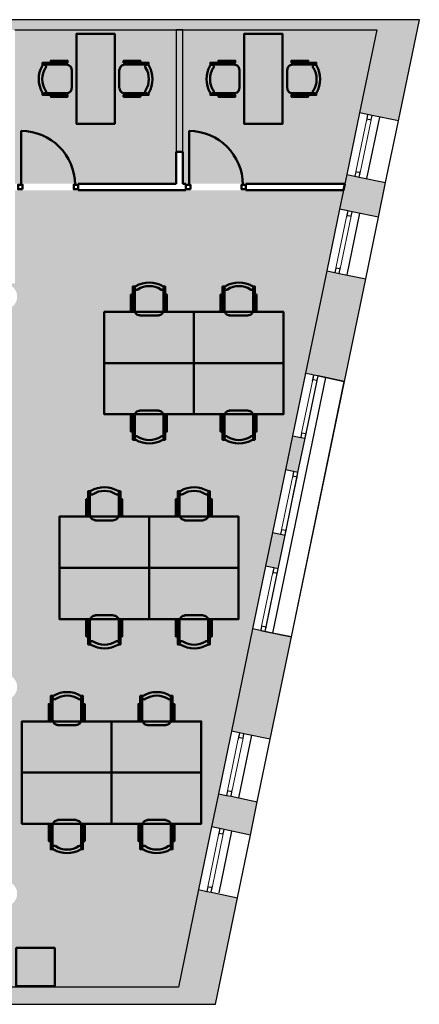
# Model space of a CAD drawing. Header units: metres. Extents: x -1 to 438, y -6 to 42.
# Tile 12 of 13: x 421.23 to 427.48, y 12.84 to 28.23. Entities that reach past the tile are written whole.
import ezdxf

# ---------------------------------------------------------------- set-up
doc = ezdxf.new("R2010")
doc.units = ezdxf.units.M
doc.linetypes.add('CONTINUA', pattern=[0])
doc.linetypes.add('PUNKT', pattern=[6.35, 0, -6.35])
for name, color, linetype, lineweight in [('3D P5 MURS', 7, 'CONTINUA', 25), ('3D P5 MURS NOUS', 7, 'CONTINUA', 25), ('P5 FALS SOSTRE', 7, 'CONTINUA', 25), ('P5 MOBLES', 7, 'CONTINUA', 25)]:
    doc.layers.add(name, color=color, linetype=linetype, lineweight=lineweight)

# ---------------------------------------------------------------- blocks, each defined once
blk = doc.blocks.new('OBJETO_COMPLEJO_1')
at = {"layer": 'P5 MOBLES', "color": 202, "linetype": 'CONTINUA', "lineweight": 50, "transparency": 33554687}
for p, q in [((423.733, 18.49), (423.733, 18.841)), ((423.809, 18.921), (424.101, 18.921)), ((424.181, 18.841), (424.181, 18.49)), ((423.703, 18.722), (423.733, 18.722)), ((424.207, 18.722), (424.181, 18.722))]:
    blk.add_line(p, q, dxfattribs=at)
blk.add_lwpolyline([(423.254, 19.662), (424.655, 19.662), (424.655, 18.862), (423.254, 18.862), (423.254, 19.662)], close=True, dxfattribs=at)
for points in [[(423.703, 18.591), (423.673, 18.591), (423.673, 18.854), (423.703, 18.854), (423.703, 18.464), (423.745, 18.464)], [(423.812, 18.916), (423.796, 18.914), (423.781, 18.91), (423.768, 18.903), (423.756, 18.893), (423.747, 18.881), (423.739, 18.868), (423.735, 18.853), (423.733, 18.838)], [(424.182, 18.838), (424.18, 18.853), (424.176, 18.868), (424.169, 18.881), (424.159, 18.893), (424.147, 18.903), (424.134, 18.91), (424.119, 18.914), (424.104, 18.916)], [(424.207, 18.591), (424.236, 18.591), (424.236, 18.854), (424.207, 18.854), (424.207, 18.464), (424.169, 18.464)], [(423.782, 18.513), (423.776, 18.516), (423.77, 18.518), (423.764, 18.518), (423.758, 18.517), (423.753, 18.515), (423.747, 18.513), (423.742, 18.509), (423.738, 18.504), (423.736, 18.498), (423.734, 18.492), (423.733, 18.486), (423.734, 18.48), (423.736, 18.474), (423.739, 18.469), (423.742, 18.464), (423.747, 18.46)], [(424.172, 18.46), (424.177, 18.464), (424.181, 18.469), (424.184, 18.474), (424.186, 18.48), (424.186, 18.486), (424.186, 18.492), (424.184, 18.498), (424.181, 18.504), (424.177, 18.509), (424.172, 18.513), (424.167, 18.515), (424.161, 18.517), (424.155, 18.518), (424.149, 18.518), (424.143, 18.516), (424.137, 18.513)]]:
    blk.add_lwpolyline(points, dxfattribs=at)
for centre, radius, start, end in [((423.96, 18.799), 0.34, 238.2581, 301.7649), ((423.96, 18.82), 0.417, 239.5738, 300.4458)]:
    blk.add_arc(centre, radius, start, end, dxfattribs=at)
blk = doc.blocks.new('OBJETO_COMPLEJO_2')
at = {"layer": 'P5 MOBLES', "color": 202, "linetype": 'CONTINUA', "lineweight": 50, "transparency": 33554687}
for p, q in [((423.733, 20.835), (423.733, 20.483)), ((424.181, 20.483), (424.181, 20.835)), ((423.703, 20.602), (423.733, 20.602)), ((424.207, 20.602), (424.181, 20.602)), ((423.809, 20.403), (424.101, 20.403))]:
    blk.add_line(p, q, dxfattribs=at)
for points in [[(423.703, 20.733), (423.673, 20.733), (423.673, 20.471), (423.703, 20.471), (423.703, 20.86), (423.745, 20.86)], [(423.782, 20.812), (423.776, 20.809), (423.77, 20.807), (423.764, 20.807), (423.758, 20.807), (423.753, 20.809), (423.747, 20.812), (423.742, 20.816), (423.738, 20.821), (423.736, 20.827), (423.734, 20.832), (423.733, 20.839), (423.734, 20.845), (423.736, 20.85), (423.739, 20.856), (423.742, 20.861), (423.747, 20.865)], [(424.172, 20.865), (424.177, 20.861), (424.181, 20.856), (424.184, 20.85), (424.186, 20.845), (424.186, 20.839), (424.186, 20.832), (424.184, 20.827), (424.181, 20.821), (424.177, 20.816), (424.172, 20.812), (424.167, 20.809), (424.161, 20.807), (424.155, 20.807), (424.149, 20.807), (424.143, 20.809), (424.137, 20.812)], [(424.207, 20.733), (424.236, 20.733), (424.236, 20.471), (424.207, 20.471), (424.207, 20.86), (424.169, 20.86)], [(423.812, 20.409), (423.796, 20.41), (423.781, 20.415), (423.768, 20.422), (423.756, 20.432), (423.747, 20.443), (423.739, 20.456), (423.735, 20.471), (423.733, 20.487)], [(424.182, 20.487), (424.18, 20.471), (424.176, 20.456), (424.169, 20.443), (424.159, 20.432), (424.147, 20.422), (424.134, 20.415), (424.119, 20.41), (424.104, 20.409)]]:
    blk.add_lwpolyline(points, dxfattribs=at)
blk.add_lwpolyline([(423.254, 19.662), (424.655, 19.662), (424.655, 20.462), (423.254, 20.462), (423.254, 19.662)], close=True, dxfattribs=at)
for centre, radius, start, end in [((423.96, 20.504), 0.417, 59.5542, 120.4262), ((423.96, 20.525), 0.34, 58.2351, 121.7419)]:
    blk.add_arc(centre, radius, start, end, dxfattribs=at)
blk = doc.blocks.new('OBJETO_COMPLEJO_3')
at = {"layer": 'P5 MOBLES', "color": 202, "linetype": 'CONTINUA', "lineweight": 50, "transparency": 33554687}
for p, q in [((422.331, 18.49), (422.331, 18.841)), ((422.408, 18.921), (422.7, 18.921)), ((422.78, 18.841), (422.78, 18.49)), ((422.302, 18.722), (422.331, 18.722)), ((422.806, 18.722), (422.78, 18.722))]:
    blk.add_line(p, q, dxfattribs=at)
blk.add_lwpolyline([(421.853, 19.662), (423.254, 19.662), (423.254, 18.862), (421.853, 18.862), (421.853, 19.662)], close=True, dxfattribs=at)
for points in [[(422.302, 18.591), (422.272, 18.591), (422.272, 18.854), (422.302, 18.854), (422.302, 18.464), (422.344, 18.464)], [(422.41, 18.916), (422.395, 18.914), (422.38, 18.91), (422.367, 18.903), (422.355, 18.893), (422.345, 18.881), (422.338, 18.868), (422.334, 18.853), (422.332, 18.838)], [(422.781, 18.838), (422.779, 18.853), (422.775, 18.868), (422.767, 18.881), (422.758, 18.893), (422.746, 18.903), (422.733, 18.91), (422.718, 18.914), (422.702, 18.916)], [(422.806, 18.591), (422.835, 18.591), (422.835, 18.854), (422.806, 18.854), (422.806, 18.464), (422.767, 18.464)], [(422.381, 18.513), (422.375, 18.516), (422.369, 18.518), (422.363, 18.518), (422.357, 18.517), (422.351, 18.515), (422.346, 18.513), (422.341, 18.509), (422.337, 18.504), (422.334, 18.498), (422.333, 18.492), (422.332, 18.486), (422.333, 18.48), (422.334, 18.474), (422.337, 18.469), (422.341, 18.464), (422.346, 18.46)], [(422.771, 18.46), (422.776, 18.464), (422.78, 18.469), (422.783, 18.474), (422.784, 18.48), (422.785, 18.486), (422.785, 18.492), (422.783, 18.498), (422.78, 18.504), (422.776, 18.509), (422.771, 18.513), (422.766, 18.515), (422.76, 18.517), (422.754, 18.518), (422.748, 18.518), (422.742, 18.516), (422.736, 18.513)]]:
    blk.add_lwpolyline(points, dxfattribs=at)
for centre, radius, start, end in [((422.558, 18.799), 0.34, 238.2581, 301.7649), ((422.558, 18.82), 0.417, 239.5738, 300.4458)]:
    blk.add_arc(centre, radius, start, end, dxfattribs=at)
blk = doc.blocks.new('OBJETO_COMPLEJO_4')
at = {"layer": 'P5 MOBLES', "color": 202, "linetype": 'CONTINUA', "lineweight": 50, "transparency": 33554687}
for p, q in [((422.331, 20.835), (422.331, 20.483)), ((422.78, 20.483), (422.78, 20.835)), ((422.302, 20.602), (422.331, 20.602)), ((422.806, 20.602), (422.78, 20.602)), ((422.408, 20.403), (422.7, 20.403))]:
    blk.add_line(p, q, dxfattribs=at)
for points in [[(422.302, 20.733), (422.272, 20.733), (422.272, 20.471), (422.302, 20.471), (422.302, 20.86), (422.344, 20.86)], [(422.381, 20.812), (422.375, 20.809), (422.369, 20.807), (422.363, 20.807), (422.357, 20.807), (422.351, 20.809), (422.346, 20.812), (422.341, 20.816), (422.337, 20.821), (422.334, 20.827), (422.333, 20.832), (422.332, 20.839), (422.333, 20.845), (422.334, 20.85), (422.337, 20.856), (422.341, 20.861), (422.346, 20.865)], [(422.771, 20.865), (422.776, 20.861), (422.78, 20.856), (422.783, 20.85), (422.784, 20.845), (422.785, 20.839), (422.785, 20.832), (422.783, 20.827), (422.78, 20.821), (422.776, 20.816), (422.771, 20.812), (422.766, 20.809), (422.76, 20.807), (422.754, 20.807), (422.748, 20.807), (422.742, 20.809), (422.736, 20.812)], [(422.806, 20.733), (422.835, 20.733), (422.835, 20.471), (422.806, 20.471), (422.806, 20.86), (422.767, 20.86)], [(422.41, 20.409), (422.395, 20.41), (422.38, 20.415), (422.367, 20.422), (422.355, 20.432), (422.345, 20.443), (422.338, 20.456), (422.334, 20.471), (422.332, 20.487)], [(422.781, 20.487), (422.779, 20.471), (422.775, 20.456), (422.767, 20.443), (422.758, 20.432), (422.746, 20.422), (422.733, 20.415), (422.718, 20.41), (422.702, 20.409)]]:
    blk.add_lwpolyline(points, dxfattribs=at)
blk.add_lwpolyline([(421.853, 19.662), (423.254, 19.662), (423.254, 20.462), (421.853, 20.462), (421.853, 19.662)], close=True, dxfattribs=at)
for centre, radius, start, end in [((422.558, 20.504), 0.417, 59.5542, 120.4262), ((422.558, 20.525), 0.34, 58.2351, 121.7419)]:
    blk.add_arc(centre, radius, start, end, dxfattribs=at)
blk = doc.blocks.new('OBJETO_COMPLEJO_5')
at = {"layer": 'P5 MOBLES', "color": 202, "linetype": 'CONTINUA', "lineweight": 50, "transparency": 33554687}
for p, q in [((423.224, 15.721), (423.516, 15.721)), ((423.148, 15.29), (423.148, 15.641)), ((423.596, 15.641), (423.596, 15.29)), ((423.118, 15.522), (423.148, 15.522)), ((423.622, 15.522), (423.596, 15.522))]:
    blk.add_line(p, q, dxfattribs=at)
blk.add_lwpolyline([(422.669, 16.462), (424.071, 16.462), (424.071, 15.662), (422.669, 15.662), (422.669, 16.462)], close=True, dxfattribs=at)
for points in [[(423.227, 15.716), (423.211, 15.714), (423.196, 15.71), (423.183, 15.702), (423.171, 15.693), (423.162, 15.681), (423.155, 15.668), (423.15, 15.653), (423.148, 15.637)], [(423.597, 15.637), (423.596, 15.653), (423.591, 15.668), (423.584, 15.681), (423.574, 15.693), (423.563, 15.702), (423.549, 15.71), (423.535, 15.714), (423.519, 15.716)], [(423.118, 15.391), (423.089, 15.391), (423.089, 15.654), (423.118, 15.654), (423.118, 15.264), (423.16, 15.264)], [(423.622, 15.391), (423.652, 15.391), (423.652, 15.654), (423.622, 15.654), (423.622, 15.264), (423.584, 15.264)], [(423.197, 15.313), (423.192, 15.316), (423.186, 15.317), (423.18, 15.318), (423.174, 15.317), (423.168, 15.315), (423.162, 15.312), (423.158, 15.308), (423.154, 15.304), (423.151, 15.298), (423.149, 15.292), (423.148, 15.286), (423.149, 15.28), (423.151, 15.274), (423.154, 15.269), (423.158, 15.264), (423.162, 15.26)], [(423.587, 15.26), (423.592, 15.264), (423.596, 15.269), (423.599, 15.274), (423.601, 15.28), (423.601, 15.286), (423.601, 15.292), (423.599, 15.298), (423.596, 15.304), (423.592, 15.308), (423.587, 15.312), (423.582, 15.315), (423.576, 15.317), (423.57, 15.318), (423.564, 15.317), (423.558, 15.316), (423.552, 15.313)]]:
    blk.add_lwpolyline(points, dxfattribs=at)
for centre, radius, start, end in [((423.375, 15.62), 0.417, 239.5738, 300.4458), ((423.375, 15.599), 0.34, 238.2581, 301.7649)]:
    blk.add_arc(centre, radius, start, end, dxfattribs=at)
blk = doc.blocks.new('OBJETO_COMPLEJO_6')
at = {"layer": 'P5 MOBLES', "color": 202, "linetype": 'CONTINUA', "lineweight": 50, "transparency": 33554687}
for p, q in [((423.148, 17.635), (423.148, 17.283)), ((423.596, 17.283), (423.596, 17.635)), ((423.118, 17.402), (423.148, 17.402)), ((423.622, 17.402), (423.596, 17.402)), ((423.224, 17.203), (423.516, 17.203))]:
    blk.add_line(p, q, dxfattribs=at)
for points in [[(423.118, 17.533), (423.089, 17.533), (423.089, 17.271), (423.118, 17.271), (423.118, 17.66), (423.16, 17.66)], [(423.197, 17.611), (423.192, 17.609), (423.186, 17.607), (423.18, 17.606), (423.174, 17.607), (423.168, 17.609), (423.162, 17.612), (423.158, 17.616), (423.154, 17.621), (423.151, 17.626), (423.149, 17.632), (423.148, 17.638), (423.149, 17.644), (423.151, 17.65), (423.154, 17.656), (423.158, 17.66), (423.162, 17.664)], [(423.587, 17.664), (423.592, 17.66), (423.596, 17.656), (423.599, 17.65), (423.601, 17.644), (423.601, 17.638), (423.601, 17.632), (423.599, 17.626), (423.596, 17.621), (423.592, 17.616), (423.587, 17.612), (423.582, 17.609), (423.576, 17.607), (423.57, 17.606), (423.564, 17.607), (423.558, 17.609), (423.552, 17.611)], [(423.622, 17.533), (423.652, 17.533), (423.652, 17.271), (423.622, 17.271), (423.622, 17.66), (423.584, 17.66)], [(423.227, 17.208), (423.211, 17.21), (423.196, 17.215), (423.183, 17.222), (423.171, 17.231), (423.162, 17.243), (423.155, 17.256), (423.15, 17.271), (423.148, 17.287)], [(423.597, 17.287), (423.596, 17.271), (423.591, 17.256), (423.584, 17.243), (423.574, 17.231), (423.563, 17.222), (423.549, 17.215), (423.535, 17.21), (423.519, 17.208)]]:
    blk.add_lwpolyline(points, dxfattribs=at)
blk.add_lwpolyline([(422.669, 16.462), (424.071, 16.462), (424.071, 17.262), (422.669, 17.262), (422.669, 16.462)], close=True, dxfattribs=at)
for centre, radius, start, end in [((423.375, 17.304), 0.417, 59.5542, 120.4262), ((423.375, 17.325), 0.34, 58.2351, 121.7419)]:
    blk.add_arc(centre, radius, start, end, dxfattribs=at)
blk = doc.blocks.new('OBJETO_COMPLEJO_7')
at = {"layer": 'P5 MOBLES', "color": 202, "linetype": 'CONTINUA', "lineweight": 50, "transparency": 33554687}
for p, q in [((421.823, 15.721), (422.115, 15.721)), ((421.747, 15.29), (421.747, 15.641)), ((422.195, 15.641), (422.195, 15.29)), ((421.717, 15.522), (421.747, 15.522)), ((422.221, 15.522), (422.195, 15.522))]:
    blk.add_line(p, q, dxfattribs=at)
blk.add_lwpolyline([(421.268, 16.462), (422.669, 16.462), (422.669, 15.662), (421.268, 15.662), (421.268, 16.462)], close=True, dxfattribs=at)
for points in [[(421.826, 15.716), (421.81, 15.714), (421.795, 15.71), (421.782, 15.702), (421.77, 15.693), (421.761, 15.681), (421.753, 15.668), (421.749, 15.653), (421.747, 15.637)], [(422.196, 15.637), (422.194, 15.653), (422.19, 15.668), (422.183, 15.681), (422.173, 15.693), (422.161, 15.702), (422.148, 15.71), (422.133, 15.714), (422.118, 15.716)], [(421.717, 15.391), (421.687, 15.391), (421.687, 15.654), (421.717, 15.654), (421.717, 15.264), (421.759, 15.264)], [(422.221, 15.391), (422.25, 15.391), (422.25, 15.654), (422.221, 15.654), (422.221, 15.264), (422.183, 15.264)], [(421.796, 15.313), (421.79, 15.316), (421.784, 15.317), (421.778, 15.318), (421.772, 15.317), (421.767, 15.315), (421.761, 15.312), (421.756, 15.308), (421.752, 15.304), (421.749, 15.298), (421.748, 15.292), (421.747, 15.286), (421.748, 15.28), (421.75, 15.274), (421.752, 15.269), (421.756, 15.264), (421.761, 15.26)], [(422.186, 15.26), (422.191, 15.264), (422.195, 15.269), (422.198, 15.274), (422.2, 15.28), (422.2, 15.286), (422.2, 15.292), (422.198, 15.298), (422.195, 15.304), (422.191, 15.308), (422.186, 15.312), (422.181, 15.315), (422.175, 15.317), (422.169, 15.318), (422.163, 15.317), (422.157, 15.316), (422.151, 15.313)]]:
    blk.add_lwpolyline(points, dxfattribs=at)
for centre, radius, start, end in [((421.974, 15.62), 0.417, 239.5738, 300.4458), ((421.974, 15.599), 0.34, 238.2581, 301.7649)]:
    blk.add_arc(centre, radius, start, end, dxfattribs=at)
blk = doc.blocks.new('OBJETO_COMPLEJO_8')
at = {"layer": 'P5 MOBLES', "color": 202, "linetype": 'CONTINUA', "lineweight": 50, "transparency": 33554687}
for p, q in [((421.747, 17.635), (421.747, 17.283)), ((422.195, 17.283), (422.195, 17.635)), ((421.717, 17.402), (421.747, 17.402)), ((422.221, 17.402), (422.195, 17.402)), ((421.823, 17.203), (422.115, 17.203))]:
    blk.add_line(p, q, dxfattribs=at)
for points in [[(421.717, 17.533), (421.687, 17.533), (421.687, 17.271), (421.717, 17.271), (421.717, 17.66), (421.759, 17.66)], [(421.796, 17.611), (421.79, 17.609), (421.784, 17.607), (421.778, 17.606), (421.772, 17.607), (421.767, 17.609), (421.761, 17.612), (421.756, 17.616), (421.752, 17.621), (421.749, 17.626), (421.748, 17.632), (421.747, 17.638), (421.748, 17.644), (421.75, 17.65), (421.752, 17.656), (421.756, 17.66), (421.761, 17.664)], [(422.186, 17.664), (422.191, 17.66), (422.195, 17.656), (422.198, 17.65), (422.2, 17.644), (422.2, 17.638), (422.2, 17.632), (422.198, 17.626), (422.195, 17.621), (422.191, 17.616), (422.186, 17.612), (422.181, 17.609), (422.175, 17.607), (422.169, 17.606), (422.163, 17.607), (422.157, 17.609), (422.151, 17.611)], [(422.221, 17.533), (422.25, 17.533), (422.25, 17.271), (422.221, 17.271), (422.221, 17.66), (422.183, 17.66)], [(421.826, 17.208), (421.81, 17.21), (421.795, 17.215), (421.782, 17.222), (421.77, 17.231), (421.761, 17.243), (421.753, 17.256), (421.749, 17.271), (421.747, 17.287)], [(422.196, 17.287), (422.194, 17.271), (422.19, 17.256), (422.183, 17.243), (422.173, 17.231), (422.161, 17.222), (422.148, 17.215), (422.133, 17.21), (422.118, 17.208)]]:
    blk.add_lwpolyline(points, dxfattribs=at)
blk.add_lwpolyline([(421.268, 16.462), (422.669, 16.462), (422.669, 17.262), (421.268, 17.262), (421.268, 16.462)], close=True, dxfattribs=at)
for centre, radius, start, end in [((421.974, 17.304), 0.417, 59.5542, 120.4262), ((421.974, 17.325), 0.34, 58.2351, 121.7419)]:
    blk.add_arc(centre, radius, start, end, dxfattribs=at)
blk = doc.blocks.new('OBJETO_COMPLEJO_35')
at = {"layer": 'P5 MOBLES', "color": 202, "linetype": 'CONTINUA', "lineweight": 50, "transparency": 33554687}
for p, q in [((424.433, 21.69), (424.433, 22.041)), ((424.509, 22.122), (424.801, 22.122)), ((424.881, 22.041), (424.881, 21.69)), ((424.403, 21.923), (424.433, 21.923)), ((424.907, 21.923), (424.881, 21.923))]:
    blk.add_line(p, q, dxfattribs=at)
blk.add_lwpolyline([(423.954, 22.862), (425.355, 22.862), (425.355, 22.062), (423.954, 22.062), (423.954, 22.862)], close=True, dxfattribs=at)
for points in [[(424.403, 21.791), (424.373, 21.791), (424.373, 22.054), (424.403, 22.054), (424.403, 21.664), (424.445, 21.664)], [(424.511, 22.116), (424.496, 22.114), (424.481, 22.11), (424.468, 22.103), (424.456, 22.093), (424.447, 22.082), (424.439, 22.068), (424.435, 22.054), (424.433, 22.038)], [(424.882, 22.038), (424.88, 22.054), (424.876, 22.068), (424.868, 22.082), (424.859, 22.093), (424.847, 22.103), (424.834, 22.11), (424.819, 22.114), (424.804, 22.116)], [(424.907, 21.791), (424.936, 21.791), (424.936, 22.054), (424.907, 22.054), (424.907, 21.664), (424.869, 21.664)], [(424.482, 21.713), (424.476, 21.716), (424.47, 21.718), (424.464, 21.718), (424.458, 21.717), (424.452, 21.716), (424.447, 21.713), (424.442, 21.709), (424.438, 21.704), (424.435, 21.698), (424.434, 21.692), (424.433, 21.686), (424.434, 21.68), (424.436, 21.674), (424.438, 21.669), (424.442, 21.664), (424.447, 21.66)], [(424.872, 21.66), (424.877, 21.664), (424.881, 21.669), (424.884, 21.674), (424.885, 21.68), (424.886, 21.686), (424.886, 21.692), (424.884, 21.698), (424.881, 21.704), (424.877, 21.709), (424.872, 21.713), (424.867, 21.716), (424.861, 21.717), (424.855, 21.718), (424.849, 21.718), (424.843, 21.716), (424.837, 21.713)]]:
    blk.add_lwpolyline(points, dxfattribs=at)
for centre, radius, start, end in [((424.66, 21.999), 0.34, 238.2581, 301.7649), ((424.66, 22.021), 0.417, 239.5738, 300.4458)]:
    blk.add_arc(centre, radius, start, end, dxfattribs=at)
blk = doc.blocks.new('OBJETO_COMPLEJO_36')
at = {"layer": 'P5 MOBLES', "color": 202, "linetype": 'CONTINUA', "lineweight": 50, "transparency": 33554687}
for p, q in [((424.433, 24.035), (424.433, 23.684)), ((424.881, 23.684), (424.881, 24.035)), ((424.403, 23.802), (424.433, 23.802)), ((424.907, 23.802), (424.881, 23.802)), ((424.509, 23.603), (424.801, 23.603))]:
    blk.add_line(p, q, dxfattribs=at)
for points in [[(424.403, 23.933), (424.373, 23.933), (424.373, 23.671), (424.403, 23.671), (424.403, 24.06), (424.445, 24.06)], [(424.482, 24.012), (424.476, 24.009), (424.47, 24.007), (424.464, 24.007), (424.458, 24.007), (424.452, 24.009), (424.447, 24.012), (424.442, 24.016), (424.438, 24.021), (424.435, 24.027), (424.434, 24.033), (424.433, 24.039), (424.434, 24.045), (424.436, 24.051), (424.438, 24.056), (424.442, 24.061), (424.447, 24.065)], [(424.872, 24.065), (424.877, 24.061), (424.881, 24.056), (424.884, 24.051), (424.885, 24.045), (424.886, 24.039), (424.886, 24.033), (424.884, 24.027), (424.881, 24.021), (424.877, 24.016), (424.872, 24.012), (424.867, 24.009), (424.861, 24.007), (424.855, 24.007), (424.849, 24.007), (424.843, 24.009), (424.837, 24.012)], [(424.907, 23.933), (424.936, 23.933), (424.936, 23.671), (424.907, 23.671), (424.907, 24.06), (424.869, 24.06)], [(424.511, 23.609), (424.496, 23.61), (424.481, 23.615), (424.468, 23.622), (424.456, 23.632), (424.447, 23.643), (424.439, 23.657), (424.435, 23.671), (424.433, 23.687)], [(424.882, 23.687), (424.88, 23.671), (424.876, 23.657), (424.868, 23.643), (424.859, 23.632), (424.847, 23.622), (424.834, 23.615), (424.819, 23.61), (424.804, 23.609)]]:
    blk.add_lwpolyline(points, dxfattribs=at)
blk.add_lwpolyline([(423.954, 22.862), (425.355, 22.862), (425.355, 23.662), (423.954, 23.662), (423.954, 22.862)], close=True, dxfattribs=at)
for centre, radius, start, end in [((424.66, 23.704), 0.417, 59.5542, 120.4262), ((424.66, 23.725), 0.34, 58.2351, 121.7419)]:
    blk.add_arc(centre, radius, start, end, dxfattribs=at)
blk = doc.blocks.new('OBJETO_COMPLEJO_37')
at = {"layer": 'P5 MOBLES', "color": 202, "linetype": 'CONTINUA', "lineweight": 50, "transparency": 33554687}
for p, q in [((423.031, 21.69), (423.031, 22.041)), ((423.108, 22.122), (423.4, 22.122)), ((423.48, 22.041), (423.48, 21.69)), ((423.002, 21.923), (423.031, 21.923)), ((423.505, 21.923), (423.48, 21.923))]:
    blk.add_line(p, q, dxfattribs=at)
blk.add_lwpolyline([(422.553, 22.862), (423.954, 22.862), (423.954, 22.062), (422.553, 22.062), (422.553, 22.862)], close=True, dxfattribs=at)
for points in [[(423.002, 21.791), (422.972, 21.791), (422.972, 22.054), (423.002, 22.054), (423.002, 21.664), (423.044, 21.664)], [(423.11, 22.116), (423.094, 22.114), (423.08, 22.11), (423.066, 22.103), (423.055, 22.093), (423.045, 22.082), (423.038, 22.068), (423.034, 22.054), (423.032, 22.038)], [(423.481, 22.038), (423.479, 22.054), (423.475, 22.068), (423.467, 22.082), (423.458, 22.093), (423.446, 22.103), (423.433, 22.11), (423.418, 22.114), (423.402, 22.116)], [(423.505, 21.791), (423.535, 21.791), (423.535, 22.054), (423.505, 22.054), (423.505, 21.664), (423.467, 21.664)], [(423.081, 21.713), (423.075, 21.716), (423.069, 21.718), (423.063, 21.718), (423.057, 21.717), (423.051, 21.716), (423.046, 21.713), (423.041, 21.709), (423.037, 21.704), (423.034, 21.698), (423.032, 21.692), (423.032, 21.686), (423.033, 21.68), (423.034, 21.674), (423.037, 21.669), (423.041, 21.664), (423.046, 21.66)], [(423.471, 21.66), (423.476, 21.664), (423.48, 21.669), (423.483, 21.674), (423.484, 21.68), (423.485, 21.686), (423.484, 21.692), (423.483, 21.698), (423.48, 21.704), (423.476, 21.709), (423.471, 21.713), (423.466, 21.716), (423.46, 21.717), (423.454, 21.718), (423.448, 21.718), (423.442, 21.716), (423.436, 21.713)]]:
    blk.add_lwpolyline(points, dxfattribs=at)
for centre, radius, start, end in [((423.258, 21.999), 0.34, 238.2581, 301.7649), ((423.258, 22.021), 0.417, 239.5738, 300.4458)]:
    blk.add_arc(centre, radius, start, end, dxfattribs=at)
blk = doc.blocks.new('OBJETO_COMPLEJO_38')
at = {"layer": 'P5 MOBLES', "color": 202, "linetype": 'CONTINUA', "lineweight": 50, "transparency": 33554687}
for p, q in [((423.031, 24.035), (423.031, 23.684)), ((423.48, 23.684), (423.48, 24.035)), ((423.002, 23.802), (423.031, 23.802)), ((423.505, 23.802), (423.48, 23.802)), ((423.108, 23.603), (423.4, 23.603))]:
    blk.add_line(p, q, dxfattribs=at)
for points in [[(423.002, 23.933), (422.972, 23.933), (422.972, 23.671), (423.002, 23.671), (423.002, 24.06), (423.044, 24.06)], [(423.081, 24.012), (423.075, 24.009), (423.069, 24.007), (423.063, 24.007), (423.057, 24.007), (423.051, 24.009), (423.046, 24.012), (423.041, 24.016), (423.037, 24.021), (423.034, 24.027), (423.032, 24.033), (423.032, 24.039), (423.033, 24.045), (423.034, 24.051), (423.037, 24.056), (423.041, 24.061), (423.046, 24.065)], [(423.471, 24.065), (423.476, 24.061), (423.48, 24.056), (423.483, 24.051), (423.484, 24.045), (423.485, 24.039), (423.484, 24.033), (423.483, 24.027), (423.48, 24.021), (423.476, 24.016), (423.471, 24.012), (423.466, 24.009), (423.46, 24.007), (423.454, 24.007), (423.448, 24.007), (423.442, 24.009), (423.436, 24.012)], [(423.505, 23.933), (423.535, 23.933), (423.535, 23.671), (423.505, 23.671), (423.505, 24.06), (423.467, 24.06)], [(423.11, 23.609), (423.094, 23.61), (423.08, 23.615), (423.066, 23.622), (423.055, 23.632), (423.045, 23.643), (423.038, 23.657), (423.034, 23.671), (423.032, 23.687)], [(423.481, 23.687), (423.479, 23.671), (423.475, 23.657), (423.467, 23.643), (423.458, 23.632), (423.446, 23.622), (423.433, 23.615), (423.418, 23.61), (423.402, 23.609)]]:
    blk.add_lwpolyline(points, dxfattribs=at)
blk.add_lwpolyline([(422.553, 22.862), (423.954, 22.862), (423.954, 23.662), (422.553, 23.662), (422.553, 22.862)], close=True, dxfattribs=at)
for centre, radius, start, end in [((423.258, 23.704), 0.417, 59.5542, 120.4262), ((423.258, 23.725), 0.34, 58.2351, 121.7419)]:
    blk.add_arc(centre, radius, start, end, dxfattribs=at)

msp = doc.modelspace()

# ---------------------------------------------------------------- hatches: boundary and pattern name
at = {"layer": '3D P5 MURS', "linetype": 'CONTINUA', "lineweight": 18, "true_color": 0xa0a0a0, "transparency": 33554687}
for points in [[(426.846, 28.228), (401.29, 28.228), (401.259, 28.068), (426.813, 28.068)], [(427.152, 26.646), (427.48, 28.228), (426.846, 28.228), (426.545, 26.772)], [(426.345, 25.809), (426.233, 25.268), (426.84, 25.142), (426.952, 25.683)], [(426.308, 22.576), (426.641, 24.179), (426.034, 24.305), (425.702, 22.705), (425.896, 22.665), (425.896, 22.661)], [(425.896, 22.665), (425.701, 22.705), (425.7, 22.702), (425.896, 22.661)], [(425.498, 21.726), (425.388, 21.194), (425.583, 21.153), (425.694, 21.686)], [(425.185, 20.215), (425.076, 19.686), (425.271, 19.646), (425.381, 20.174)], [(425.149, 16.985), (425.48, 18.581), (424.873, 18.707), (424.542, 17.11)], [(424.34, 16.132), (424.232, 15.612), (424.839, 15.486), (424.947, 16.007)], [(424.291, 12.841), (424.636, 14.507), (424.029, 14.633), (423.658, 12.841)], [(398.242, 12.841), (423.658, 12.841), (423.714, 13.111), (398.295, 13.111)]]:
    msp.add_hatch(color=253, dxfattribs=at).paths.add_polyline_path(points)
at = {"layer": '3D P5 MURS NOUS', "linetype": 'CONTINUA', "lineweight": 18, "true_color": 0x006e00, "transparency": 33554687}
msp.add_hatch(color=96, dxfattribs=at).paths.add_polyline_path([(423.68, 28.068), (423.68, 26.164), (423.78, 26.164), (423.78, 28.068)])
at = {"layer": 'P5 FALS SOSTRE', "transparency": 33554559}
h = msp.add_hatch(color=256, dxfattribs=at)
h.set_gradient(color1=(178, 251, 170), color2=(178, 251, 170), one_color=1)
h.paths.add_polyline_path([(421.157, 25.664), (423.68, 25.664), (423.68, 28.068), (421.157, 28.068)], flags=0)
h = msp.add_hatch(color=256, dxfattribs=at)
h.set_gradient(color1=(178, 251, 170), color2=(178, 251, 170), one_color=1)
h.paths.add_polyline_path([(423.78, 28.068), (423.78, 25.664), (426.315, 25.664), (426.813, 28.068)], flags=0)
at = {"layer": 'P5 FALS SOSTRE', "true_color": 0xb2fbaa, "transparency": 33554687}
h = msp.add_hatch(color=71, dxfattribs=at)
h.paths.add_polyline_path([(423.714, 13.111), (425.701, 22.705), (425.702, 22.705), (426.294, 25.564), (421.157, 25.564), (421.157, 24.109), (421.052, 24.109), (421.134, 24.041), (421.156, 24.014), (421.174, 23.984), (421.186, 23.951), (421.192, 23.917), (421.192, 23.882), (421.186, 23.848), (421.174, 23.815), (421.156, 23.784), (421.134, 23.758), (421.107, 23.735), (421.077, 23.718), (421.044, 23.706), (421.009, 23.7), (420.975, 23.7), (420.94, 23.706), (420.907, 23.718), (420.877, 23.735), (420.85, 23.758), (420.828, 23.784), (420.81, 23.815), (420.798, 23.848), (420.792, 23.882), (420.728, 23.882), (420.728, 23.869), (417.447, 23.869), (417.447, 23.489), (417.017, 23.489), (417.017, 22.069), (415.647, 22.069), (414.173, 21.499), (413.404, 21.319), (412.616, 21.259), (411.203, 20.819), (410.386, 20.749), (409.697, 21.21), (409.697, 22.11), (409.592, 22.11), (409.547, 22.151), (409.344, 22.322), (409.131, 22.482), (408.911, 22.631), (408.683, 22.768), (408.448, 22.893), (408.207, 23.006), (407.961, 23.105), (407.709, 23.192), (407.507, 23.25), (407.507, 23.419), (404.437, 23.419), (404.437, 13.111), (406.049, 13.111), (406.049, 13.592), (405.979, 13.508), (405.952, 13.485), (405.922, 13.468), (405.889, 13.456), (405.854, 13.45), (405.82, 13.45), (405.785, 13.456), (405.752, 13.468), (405.722, 13.485), (405.695, 13.508), (405.673, 13.534), (405.655, 13.565), (405.643, 13.598), (405.637, 13.632), (405.637, 13.667), (405.643, 13.701), (405.655, 13.734), (405.673, 13.764), (405.695, 13.791), (405.722, 13.814), (405.752, 13.831), (405.785, 13.843), (405.82, 13.849), (405.854, 13.849), (405.889, 13.843), (405.922, 13.831), (405.952, 13.814), (405.979, 13.791), (406.049, 13.707), (406.049, 13.763), (406.081, 13.763), (406.115, 13.972), (406.746, 13.763), (406.874, 13.763), (406.874, 13.8), (406.874, 13.763), (407.362, 13.763), (407.362, 13.111)])
h.paths.add_polyline_path([(405.979, 17.941), (406.001, 17.914), (406.019, 17.884), (406.031, 17.851), (406.037, 17.817), (406.037, 17.782), (406.031, 17.748), (406.019, 17.715), (406.001, 17.684), (405.979, 17.658), (405.952, 17.635), (405.922, 17.618), (405.889, 17.606), (405.854, 17.6), (405.82, 17.6), (405.785, 17.606), (405.752, 17.618), (405.722, 17.635), (405.695, 17.658), (405.673, 17.684), (405.655, 17.715), (405.643, 17.748), (405.637, 17.782), (405.637, 17.817), (405.643, 17.851), (405.655, 17.884), (405.673, 17.914), (405.695, 17.941), (405.722, 17.964), (405.752, 17.981), (405.785, 17.993), (405.82, 17.999), (405.854, 17.999), (405.889, 17.993), (405.922, 17.981), (405.952, 17.964)], flags=16)
h.paths.add_polyline_path([(410.849, 17.964), (410.876, 17.941), (410.898, 17.914), (410.915, 17.884), (410.927, 17.851), (410.933, 17.817), (410.933, 17.782), (410.927, 17.748), (410.915, 17.715), (410.898, 17.684), (410.876, 17.658), (410.849, 17.635), (410.818, 17.618), (410.786, 17.606), (410.751, 17.6), (410.716, 17.6), (410.682, 17.606), (410.649, 17.618), (410.619, 17.635), (410.592, 17.658), (410.569, 17.684), (410.552, 17.715), (410.54, 17.748), (410.534, 17.782), (410.534, 17.817), (410.54, 17.851), (410.552, 17.884), (410.569, 17.914), (410.592, 17.941), (410.619, 17.964), (410.649, 17.981), (410.682, 17.993), (410.716, 17.999), (410.751, 17.999), (410.786, 17.993), (410.818, 17.981)], flags=16)
h.paths.add_polyline_path([(416.279, 17.941), (416.301, 17.914), (416.319, 17.884), (416.331, 17.851), (416.337, 17.817), (416.337, 17.782), (416.331, 17.748), (416.319, 17.715), (416.301, 17.684), (416.279, 17.658), (416.252, 17.635), (416.222, 17.618), (416.189, 17.606), (416.154, 17.6), (416.12, 17.6), (416.085, 17.606), (416.052, 17.618), (416.022, 17.635), (415.995, 17.658), (415.973, 17.684), (415.955, 17.715), (415.943, 17.748), (415.937, 17.782), (415.937, 17.817), (415.943, 17.851), (415.955, 17.884), (415.973, 17.914), (415.995, 17.941), (416.022, 17.964), (416.052, 17.981), (416.085, 17.993), (416.12, 17.999), (416.154, 17.999), (416.189, 17.993), (416.222, 17.981), (416.252, 17.964)], flags=16)
h.paths.add_polyline_path([(421.107, 17.964), (421.134, 17.941), (421.156, 17.914), (421.174, 17.884), (421.186, 17.851), (421.192, 17.817), (421.192, 17.782), (421.186, 17.748), (421.174, 17.715), (421.156, 17.684), (421.134, 17.658), (421.107, 17.635), (421.077, 17.618), (421.044, 17.606), (421.009, 17.6), (420.975, 17.6), (420.94, 17.606), (420.907, 17.618), (420.877, 17.635), (420.85, 17.658), (420.828, 17.684), (420.81, 17.715), (420.798, 17.748), (420.792, 17.782), (420.792, 17.817), (420.798, 17.851), (420.81, 17.884), (420.828, 17.914), (420.85, 17.941), (420.877, 17.964), (420.907, 17.981), (420.94, 17.993), (420.975, 17.999), (421.009, 17.999), (421.044, 17.993), (421.077, 17.981)], flags=16)
h.paths.add_polyline_path([(421.134, 14.711), (421.156, 14.684), (421.174, 14.654), (421.186, 14.621), (421.192, 14.587), (421.192, 14.552), (421.186, 14.518), (421.174, 14.485), (421.156, 14.454), (421.134, 14.428), (421.107, 14.405), (421.077, 14.388), (421.044, 14.376), (421.009, 14.37), (420.975, 14.37), (420.94, 14.376), (420.907, 14.388), (420.877, 14.405), (420.85, 14.428), (420.828, 14.454), (420.81, 14.485), (420.798, 14.518), (420.792, 14.552), (420.792, 14.587), (420.798, 14.621), (420.81, 14.654), (420.828, 14.684), (420.85, 14.711), (420.877, 14.734), (420.907, 14.751), (420.94, 14.763), (420.975, 14.769), (421.009, 14.769), (421.044, 14.763), (421.077, 14.751), (421.107, 14.734)], flags=16)
h.paths.add_polyline_path([(416.252, 13.814), (416.279, 13.791), (416.301, 13.764), (416.319, 13.734), (416.331, 13.701), (416.337, 13.667), (416.337, 13.632), (416.331, 13.598), (416.319, 13.565), (416.301, 13.534), (416.279, 13.508), (416.252, 13.485), (416.222, 13.468), (416.189, 13.456), (416.154, 13.45), (416.12, 13.45), (416.085, 13.456), (416.052, 13.468), (416.022, 13.485), (415.995, 13.508), (415.973, 13.534), (415.955, 13.565), (415.943, 13.598), (415.937, 13.632), (415.937, 13.667), (415.943, 13.701), (415.955, 13.734), (415.973, 13.764), (415.995, 13.791), (416.022, 13.814), (416.052, 13.831), (416.085, 13.843), (416.12, 13.849), (416.154, 13.849), (416.189, 13.843), (416.222, 13.831)], flags=16)
h.paths.add_polyline_path([(410.876, 13.791), (410.898, 13.764), (410.915, 13.734), (410.927, 13.701), (410.933, 13.667), (410.933, 13.632), (410.927, 13.598), (410.915, 13.565), (410.898, 13.534), (410.876, 13.508), (410.849, 13.485), (410.818, 13.468), (410.786, 13.456), (410.751, 13.45), (410.716, 13.45), (410.682, 13.456), (410.649, 13.468), (410.619, 13.485), (410.592, 13.508), (410.569, 13.534), (410.552, 13.565), (410.54, 13.598), (410.534, 13.632), (410.534, 13.667), (410.54, 13.701), (410.552, 13.734), (410.569, 13.764), (410.592, 13.791), (410.619, 13.814), (410.649, 13.831), (410.682, 13.843), (410.716, 13.849), (410.751, 13.849), (410.786, 13.843), (410.818, 13.831), (410.849, 13.814)], flags=16)

# ---------------------------------------------------------------- linework, layer by layer
at = {"layer": '3D P5 MURS', "color": 7, "linetype": 'CONTINUA', "lineweight": 25, "transparency": 33554687}
for p, q in [((426.846, 28.228), (401.29, 28.228)), ((427.48, 28.228), (426.846, 28.228)), ((427.152, 26.646), (427.48, 28.228)), ((421.157, 28.068), (426.813, 28.068)), ((426.813, 28.068), (426.545, 26.772)), ((426.545, 26.772), (426.345, 25.809)), ((426.672, 26.745), (426.545, 26.772)), ((426.855, 26.707), (426.656, 25.744)), ((426.74, 26.731), (426.672, 26.745)), ((427.152, 26.646), (426.74, 26.731)), ((426.952, 25.683), (427.152, 26.646)), ((426.345, 25.809), (426.233, 25.268)), ((426.345, 25.809), (426.472, 25.782)), ((426.472, 25.782), (426.541, 25.768)), ((426.541, 25.768), (426.952, 25.683)), ((426.84, 25.142), (426.952, 25.683)), ((426.233, 25.268), (426.034, 24.305)), ((426.36, 25.241), (426.233, 25.268)), ((426.429, 25.227), (426.36, 25.241)), ((426.544, 25.203), (426.345, 24.24)), ((426.84, 25.142), (426.429, 25.227)), ((426.641, 24.179), (426.84, 25.142)), ((426.034, 24.305), (425.702, 22.705)), ((426.034, 24.305), (426.161, 24.278)), ((426.161, 24.278), (426.229, 24.264)), ((426.229, 24.264), (426.641, 24.179)), ((426.308, 22.576), (426.641, 24.179)), ((426.011, 22.637), (425.186, 18.642)), ((425.7, 22.702), (425.498, 21.726)), ((425.694, 21.686), (425.896, 22.661)), ((425.701, 22.705), (425.7, 22.702)), ((425.701, 22.701), (425.7, 22.702)), ((425.702, 22.705), (425.701, 22.705)), ((425.795, 22.682), (425.701, 22.701)), ((425.827, 22.675), (425.795, 22.682)), ((425.896, 22.661), (425.827, 22.675)), ((425.896, 22.661), (425.896, 22.661)), ((425.896, 22.661), (425.896, 22.661)), ((425.896, 22.661), (426.016, 22.636)), ((426.308, 22.576), (425.896, 22.661)), ((426.016, 22.636), (426.011, 22.637)), ((426.016, 22.636), (426.307, 22.576)), ((425.48, 18.581), (426.308, 22.576)), ((425.48, 18.581), (426.307, 22.576)), ((426.307, 22.576), (426.308, 22.576)), ((425.498, 21.726), (425.388, 21.194)), ((425.498, 21.726), (425.499, 21.726)), ((425.499, 21.726), (425.625, 21.7)), ((425.625, 21.7), (425.694, 21.686)), ((425.583, 21.153), (425.694, 21.686)), ((425.388, 21.194), (425.185, 20.215)), ((425.381, 20.174), (425.583, 21.153)), ((425.389, 21.194), (425.388, 21.194)), ((425.515, 21.167), (425.389, 21.194)), ((425.583, 21.153), (425.515, 21.167)), ((425.185, 20.215), (425.076, 19.686)), ((425.185, 20.215), (425.185, 20.214)), ((425.185, 20.214), (425.312, 20.188)), ((425.271, 19.646), (425.381, 20.174)), ((425.312, 20.188), (425.381, 20.174)), ((425.076, 19.686), (424.873, 18.707)), ((425.069, 18.667), (425.271, 19.646)), ((425.203, 19.66), (425.076, 19.686)), ((425.076, 19.686), (425.076, 19.686)), ((425.271, 19.646), (425.203, 19.66)), ((424.873, 18.707), (424.542, 17.11)), ((425.069, 18.667), (424.873, 18.707)), ((425.186, 18.642), (425.069, 18.667)), ((425.069, 18.667), (425.48, 18.581)), ((425.48, 18.581), (425.186, 18.642)), ((425.149, 16.985), (425.48, 18.581)), ((424.542, 17.11), (424.34, 16.132)), ((424.67, 17.084), (424.542, 17.11)), ((424.738, 17.07), (424.67, 17.084)), ((424.855, 17.046), (424.653, 16.068)), ((425.149, 16.985), (424.738, 17.07)), ((424.947, 16.007), (425.149, 16.985)), ((424.34, 16.132), (424.232, 15.612)), ((424.34, 16.132), (424.467, 16.106)), ((424.467, 16.106), (424.536, 16.092)), ((424.536, 16.092), (424.947, 16.007)), ((424.839, 15.486), (424.947, 16.007)), ((424.232, 15.612), (424.029, 14.633)), ((424.359, 15.586), (424.232, 15.612)), ((424.545, 15.547), (424.346, 14.584)), ((424.428, 15.571), (424.359, 15.586)), ((424.839, 15.486), (424.428, 15.571)), ((424.636, 14.507), (424.839, 15.486)), ((424.029, 14.633), (423.714, 13.111)), ((424.029, 14.633), (424.157, 14.606)), ((424.157, 14.606), (424.225, 14.592)), ((424.225, 14.592), (424.636, 14.507)), ((424.291, 12.841), (424.636, 14.507)), ((423.714, 13.111), (398.295, 13.111)), ((398.242, 12.841), (423.658, 12.841)), ((423.658, 12.841), (424.291, 12.841))]:
    msp.add_line(p, q, dxfattribs=at)
at = {"layer": '3D P5 MURS', "color": 7, "linetype": 'PUNKT', "lineweight": 25, "transparency": 33554687}
for p, q in [((426.672, 26.745), (426.472, 25.782)), ((426.541, 25.768), (426.74, 26.731)), ((426.74, 26.731), (426.672, 26.745)), ((426.472, 25.782), (426.541, 25.768)), ((426.36, 25.241), (426.161, 24.278)), ((426.429, 25.227), (426.36, 25.241)), ((426.229, 24.264), (426.429, 25.227)), ((426.161, 24.278), (426.229, 24.264)), ((425.827, 22.675), (425.625, 21.7)), ((425.694, 21.686), (425.896, 22.661)), ((425.896, 22.661), (425.827, 22.675)), ((425.625, 21.7), (425.694, 21.686)), ((425.515, 21.167), (425.312, 20.188)), ((425.381, 20.174), (425.583, 21.153)), ((425.583, 21.153), (425.515, 21.167)), ((425.312, 20.188), (425.381, 20.174)), ((425.203, 19.66), (425, 18.681)), ((425.069, 18.667), (425.271, 19.646)), ((425.271, 19.646), (425.203, 19.66)), ((425, 18.681), (425.069, 18.667)), ((424.67, 17.084), (424.467, 16.106)), ((424.738, 17.07), (424.67, 17.084)), ((424.536, 16.092), (424.738, 17.07)), ((424.467, 16.106), (424.536, 16.092)), ((424.359, 15.586), (424.157, 14.606)), ((424.225, 14.592), (424.428, 15.571)), ((424.428, 15.571), (424.359, 15.586)), ((424.157, 14.606), (424.225, 14.592))]:
    msp.add_line(p, q, dxfattribs=at)
at = {"layer": '3D P5 MURS', "color": 40, "linetype": 'CONTINUA', "lineweight": 18, "transparency": 33554687}
for points in [[(426.555, 25.837), (426.726, 26.663), (426.658, 26.677), (426.487, 25.851), (426.555, 25.837)], [(426.244, 24.333), (426.415, 25.159), (426.346, 25.173), (426.175, 24.347), (426.244, 24.333)], [(425.708, 21.754), (425.881, 22.593), (425.813, 22.607), (425.639, 21.768), (425.708, 21.754)], [(425.395, 20.243), (425.569, 21.085), (425.501, 21.099), (425.326, 20.257), (425.395, 20.243)], [(425.083, 18.735), (425.257, 19.577), (425.189, 19.592), (425.014, 18.749), (425.083, 18.735)], [(424.55, 16.16), (424.724, 17.001), (424.655, 17.015), (424.481, 16.175), (424.55, 16.16)], [(424.239, 14.661), (424.414, 15.503), (424.345, 15.517), (424.171, 14.675), (424.239, 14.661)]]:
    msp.add_lwpolyline(points, close=True, dxfattribs=at)
at = {"layer": '3D P5 MURS', "color": 7, "linetype": 'CONTINUA', "lineweight": 25, "transparency": 33554687}
for points in [[(426.726, 26.663), (426.74, 26.731), (426.672, 26.745), (426.658, 26.677), (426.726, 26.663)], [(426.541, 25.768), (426.555, 25.837), (426.487, 25.851), (426.472, 25.782), (426.541, 25.768)], [(426.415, 25.159), (426.429, 25.227), (426.36, 25.241), (426.346, 25.173), (426.415, 25.159)], [(426.229, 24.264), (426.244, 24.333), (426.175, 24.347), (426.161, 24.278), (426.229, 24.264)], [(425.881, 22.593), (425.896, 22.661), (425.827, 22.675), (425.813, 22.607), (425.881, 22.593)], [(425.694, 21.686), (425.708, 21.754), (425.639, 21.768), (425.625, 21.7), (425.694, 21.686)], [(425.569, 21.085), (425.583, 21.153), (425.515, 21.167), (425.501, 21.099), (425.569, 21.085)], [(425.381, 20.174), (425.395, 20.243), (425.326, 20.257), (425.312, 20.188), (425.381, 20.174)], [(425.257, 19.577), (425.271, 19.646), (425.203, 19.66), (425.189, 19.592), (425.257, 19.577)], [(425.069, 18.667), (425.083, 18.735), (425.014, 18.749), (425, 18.681), (425.069, 18.667)], [(424.724, 17.001), (424.738, 17.07), (424.67, 17.084), (424.655, 17.015), (424.724, 17.001)], [(424.536, 16.092), (424.55, 16.16), (424.481, 16.175), (424.467, 16.106), (424.536, 16.092)], [(424.414, 15.503), (424.428, 15.571), (424.359, 15.586), (424.345, 15.517), (424.414, 15.503)], [(424.225, 14.592), (424.239, 14.661), (424.171, 14.675), (424.157, 14.606), (424.225, 14.592)]]:
    msp.add_lwpolyline(points, close=True, dxfattribs=at)
at = {"layer": '3D P5 MURS NOUS', "color": 7, "linetype": 'CONTINUA', "lineweight": 25, "transparency": 33554687}
for p, q in [((423.68, 28.068), (423.68, 26.164)), ((423.78, 28.068), (423.68, 28.068)), ((423.78, 26.164), (423.78, 28.068)), ((423.68, 26.164), (423.78, 26.164))]:
    msp.add_line(p, q, dxfattribs=at)
at = {"layer": '3D P5 MURS NOUS', "color": 4, "linetype": 'CONTINUA', "lineweight": 50, "transparency": 33554687}
for p, q in [((421.257, 25.649), (421.257, 26.489)), ((423.88, 25.649), (423.88, 26.489)), ((423.68, 26.164), (423.68, 25.664)), ((423.78, 26.164), (423.68, 26.164)), ((423.78, 25.664), (423.78, 26.164)), ((422.147, 25.564), (422.147, 25.664)), ((423.68, 25.664), (422.147, 25.664)), ((422.147, 25.564), (423.83, 25.564)), ((423.83, 25.664), (423.78, 25.664)), ((423.83, 25.664), (423.83, 25.564)), ((424.77, 25.564), (424.77, 25.664)), ((426.315, 25.664), (424.77, 25.664)), ((424.77, 25.564), (426.294, 25.564)), ((426.294, 25.564), (426.315, 25.664))]:
    msp.add_line(p, q, dxfattribs=at)
for points in [[(421.277, 25.579), (421.207, 25.579), (421.207, 25.649), (421.277, 25.649), (421.277, 25.579)], [(422.147, 25.579), (422.077, 25.579), (422.077, 25.649), (422.147, 25.649), (422.147, 25.579)], [(423.9, 25.579), (423.83, 25.579), (423.83, 25.649), (423.9, 25.649), (423.9, 25.579)], [(424.77, 25.579), (424.7, 25.579), (424.7, 25.649), (424.77, 25.649), (424.77, 25.579)]]:
    msp.add_lwpolyline(points, close=True, dxfattribs=at)
for centre in [(421.257, 25.649), (423.88, 25.649)]:
    msp.add_arc(centre, 0.84, 0, 90, dxfattribs=at)
at = {"layer": 'P5 MOBLES', "color": 202, "linetype": 'CONTINUA', "lineweight": 50, "transparency": 33554687}
for p, q in [((421.849, 27.556), (421.849, 27.526)), ((422.988, 27.556), (422.988, 27.526)), ((424.471, 27.556), (424.471, 27.526)), ((425.611, 27.556), (425.611, 27.526)), ((421.616, 27.526), (421.967, 27.526)), ((422.048, 27.45), (422.048, 27.158)), ((422.789, 27.45), (422.789, 27.158)), ((423.221, 27.526), (422.869, 27.526)), ((424.239, 27.526), (424.59, 27.526)), ((424.67, 27.45), (424.67, 27.158)), ((425.412, 27.45), (425.412, 27.158)), ((425.844, 27.526), (425.492, 27.526)), ((421.967, 27.078), (421.616, 27.078)), ((421.849, 27.052), (421.849, 27.078)), ((422.869, 27.078), (423.221, 27.078)), ((422.988, 27.052), (422.988, 27.078)), ((424.59, 27.078), (424.239, 27.078)), ((424.471, 27.052), (424.471, 27.078)), ((425.492, 27.078), (425.844, 27.078)), ((425.611, 27.052), (425.611, 27.078))]:
    msp.add_line(p, q, dxfattribs=at)
for points in [[(422.118, 28.005), (422.118, 26.603), (422.718, 26.603), (422.718, 28.005), (422.118, 28.005)], [(422.718, 28.005), (422.718, 26.603), (422.118, 26.603), (422.118, 28.005), (422.718, 28.005)], [(425.341, 28.005), (425.341, 26.603), (424.741, 26.603), (424.741, 28.005), (425.341, 28.005)], [(424.741, 28.005), (424.741, 26.603), (425.341, 26.603), (425.341, 28.005), (424.741, 28.005)], [(421.179, 13.123), (421.179, 13.723), (421.779, 13.723), (421.779, 13.123), (421.179, 13.123)]]:
    msp.add_lwpolyline(points, close=True, dxfattribs=at)
for points in [[(421.717, 27.556), (421.717, 27.586), (421.98, 27.586), (421.98, 27.556), (421.59, 27.556), (421.59, 27.514)], [(423.119, 27.556), (423.119, 27.586), (422.857, 27.586), (422.857, 27.556), (423.246, 27.556), (423.246, 27.514)], [(424.34, 27.556), (424.34, 27.586), (424.603, 27.586), (424.603, 27.556), (424.213, 27.556), (424.213, 27.514)], [(425.742, 27.556), (425.742, 27.586), (425.479, 27.586), (425.479, 27.556), (425.869, 27.556), (425.869, 27.514)], [(421.639, 27.477), (421.642, 27.482), (421.644, 27.488), (421.644, 27.495), (421.643, 27.501), (421.642, 27.506), (421.639, 27.512), (421.635, 27.516), (421.63, 27.52), (421.624, 27.523), (421.618, 27.525), (421.612, 27.526), (421.606, 27.525), (421.6, 27.523), (421.595, 27.52), (421.59, 27.517), (421.586, 27.512)], [(422.042, 27.447), (422.04, 27.463), (422.036, 27.478), (422.029, 27.491), (422.019, 27.503), (422.008, 27.512), (421.994, 27.52), (421.98, 27.524), (421.964, 27.526)], [(422.795, 27.447), (422.796, 27.463), (422.801, 27.478), (422.808, 27.491), (422.818, 27.503), (422.829, 27.512), (422.842, 27.52), (422.857, 27.524), (422.873, 27.526)], [(423.198, 27.477), (423.195, 27.482), (423.193, 27.488), (423.193, 27.495), (423.193, 27.501), (423.195, 27.506), (423.198, 27.512), (423.202, 27.516), (423.207, 27.52), (423.213, 27.523), (423.218, 27.525), (423.225, 27.526), (423.231, 27.525), (423.236, 27.523), (423.242, 27.52), (423.247, 27.517), (423.251, 27.512)], [(424.262, 27.477), (424.265, 27.482), (424.266, 27.488), (424.267, 27.495), (424.266, 27.501), (424.264, 27.506), (424.261, 27.512), (424.257, 27.516), (424.252, 27.52), (424.247, 27.523), (424.241, 27.525), (424.235, 27.526), (424.229, 27.525), (424.223, 27.523), (424.218, 27.52), (424.213, 27.517), (424.209, 27.512)], [(424.665, 27.447), (424.663, 27.463), (424.659, 27.478), (424.651, 27.491), (424.642, 27.503), (424.63, 27.512), (424.617, 27.52), (424.602, 27.524), (424.586, 27.526)], [(425.417, 27.447), (425.419, 27.463), (425.423, 27.478), (425.431, 27.491), (425.44, 27.503), (425.452, 27.512), (425.465, 27.52), (425.48, 27.524), (425.496, 27.526)], [(425.82, 27.477), (425.817, 27.482), (425.816, 27.488), (425.815, 27.495), (425.816, 27.501), (425.818, 27.506), (425.821, 27.512), (425.825, 27.516), (425.83, 27.52), (425.835, 27.523), (425.841, 27.525), (425.847, 27.526), (425.853, 27.525), (425.859, 27.523), (425.864, 27.52), (425.869, 27.517), (425.873, 27.512)], [(421.586, 27.087), (421.59, 27.082), (421.595, 27.078), (421.6, 27.075), (421.606, 27.073), (421.612, 27.073), (421.618, 27.073), (421.624, 27.075), (421.63, 27.078), (421.635, 27.082), (421.639, 27.087), (421.642, 27.092), (421.643, 27.098), (421.644, 27.104), (421.644, 27.11), (421.642, 27.116), (421.639, 27.122)], [(421.717, 27.052), (421.717, 27.023), (421.98, 27.023), (421.98, 27.052), (421.59, 27.052), (421.59, 27.09)], [(421.964, 27.077), (421.98, 27.079), (421.994, 27.083), (422.008, 27.09), (422.019, 27.1), (422.029, 27.111), (422.036, 27.125), (422.04, 27.139), (422.042, 27.155)], [(422.873, 27.077), (422.857, 27.079), (422.842, 27.083), (422.829, 27.09), (422.818, 27.1), (422.808, 27.111), (422.801, 27.125), (422.796, 27.139), (422.795, 27.155)], [(423.119, 27.052), (423.119, 27.023), (422.857, 27.023), (422.857, 27.052), (423.246, 27.052), (423.246, 27.09)], [(423.251, 27.087), (423.247, 27.082), (423.242, 27.078), (423.236, 27.075), (423.231, 27.073), (423.225, 27.073), (423.218, 27.073), (423.213, 27.075), (423.207, 27.078), (423.202, 27.082), (423.198, 27.087), (423.195, 27.092), (423.193, 27.098), (423.193, 27.104), (423.193, 27.11), (423.195, 27.116), (423.198, 27.122)], [(424.209, 27.087), (424.213, 27.082), (424.218, 27.078), (424.223, 27.075), (424.229, 27.073), (424.235, 27.073), (424.241, 27.073), (424.247, 27.075), (424.252, 27.078), (424.257, 27.082), (424.261, 27.087), (424.264, 27.092), (424.266, 27.098), (424.267, 27.104), (424.266, 27.11), (424.265, 27.116), (424.262, 27.122)], [(424.34, 27.052), (424.34, 27.023), (424.603, 27.023), (424.603, 27.052), (424.213, 27.052), (424.213, 27.09)], [(424.586, 27.077), (424.602, 27.079), (424.617, 27.083), (424.63, 27.09), (424.642, 27.1), (424.651, 27.111), (424.659, 27.125), (424.663, 27.139), (424.665, 27.155)], [(425.496, 27.077), (425.48, 27.079), (425.465, 27.083), (425.452, 27.09), (425.44, 27.1), (425.431, 27.111), (425.423, 27.125), (425.419, 27.139), (425.417, 27.155)], [(425.742, 27.052), (425.742, 27.023), (425.479, 27.023), (425.479, 27.052), (425.869, 27.052), (425.869, 27.09)], [(425.873, 27.087), (425.869, 27.082), (425.864, 27.078), (425.859, 27.075), (425.853, 27.073), (425.847, 27.073), (425.841, 27.073), (425.835, 27.075), (425.83, 27.078), (425.825, 27.082), (425.821, 27.087), (425.818, 27.092), (425.816, 27.098), (425.815, 27.104), (425.816, 27.11), (425.817, 27.116), (425.82, 27.122)]]:
    msp.add_lwpolyline(points, dxfattribs=at)
for centre, radius, start, end in [((421.947, 27.299), 0.417, 149.5738, 210.4458), ((421.925, 27.299), 0.34, 148.2581, 211.7649), ((422.911, 27.299), 0.34, 328.2351, 31.7419), ((422.89, 27.299), 0.417, 329.5542, 30.4262), ((424.569, 27.299), 0.417, 149.5738, 210.4458), ((424.548, 27.299), 0.34, 148.2581, 211.7649), ((425.534, 27.299), 0.34, 328.2351, 31.7419), ((425.513, 27.299), 0.417, 329.5542, 30.4262)]:
    msp.add_arc(centre, radius, start, end, dxfattribs=at)

# ---------------------------------------------------------------- block references
for name in ['OBJETO_COMPLEJO_38', 'OBJETO_COMPLEJO_36', 'OBJETO_COMPLEJO_37', 'OBJETO_COMPLEJO_35', 'OBJETO_COMPLEJO_4', 'OBJETO_COMPLEJO_2', 'OBJETO_COMPLEJO_3', 'OBJETO_COMPLEJO_1', 'OBJETO_COMPLEJO_8', 'OBJETO_COMPLEJO_6', 'OBJETO_COMPLEJO_7', 'OBJETO_COMPLEJO_5']:
    msp.add_blockref(name, (0, 0), dxfattribs=at)

doc.saveas('drawing.dxf')
